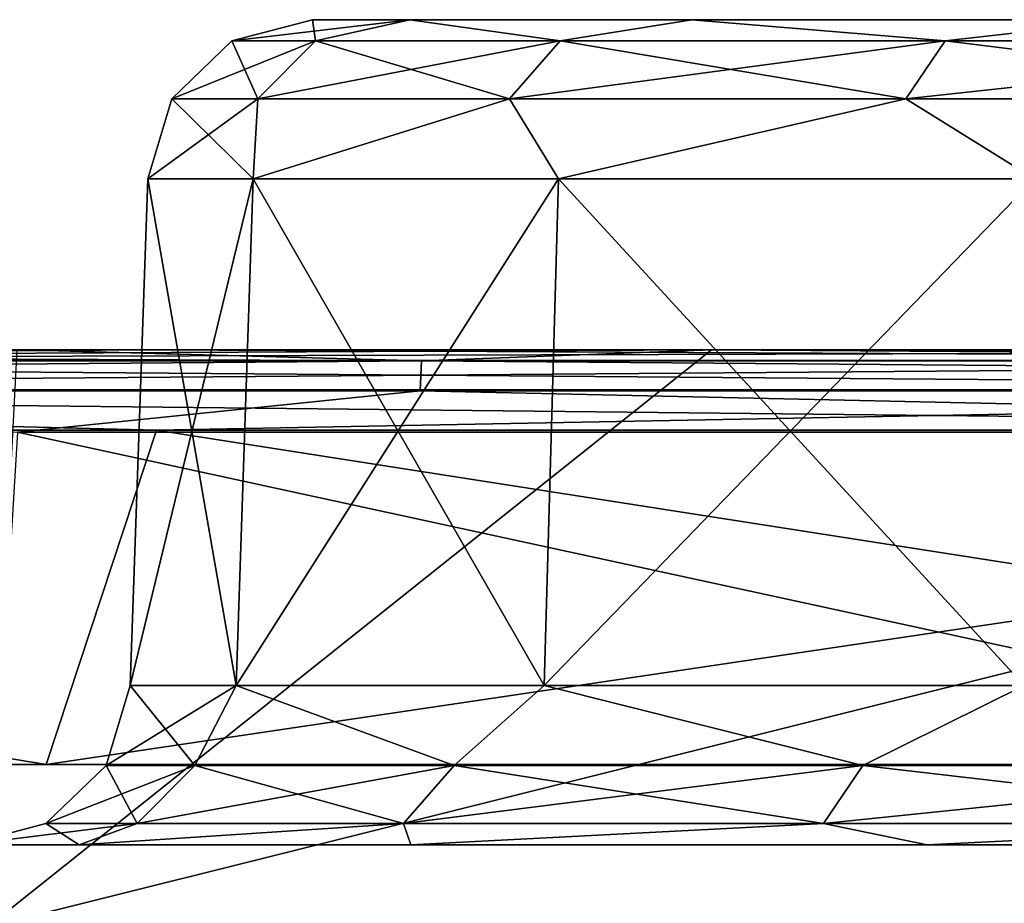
# Model space of a CAD drawing. Header units: millimetres. Extents: x -125 to 125, y -51 to 12.
# Tile 43 of 79: x -6.9 to -3.92, y 9.32 to 12. Entities that reach past the tile are written whole.
import ezdxf

# ---------------------------------------------------------------- set-up
doc = ezdxf.new("R2010")
doc.units = ezdxf.units.MM
doc.header["$LTSCALE"] = 65.185185
for name, color, linetype in [('1', 7, 'CONTINUOUS'), ('15', 7, 'CONTINUOUS'), ('16', 7, 'CONTINUOUS'), ('19', 7, 'CONTINUOUS'), ('2', 7, 'CONTINUOUS'), ('20', 7, 'CONTINUOUS'), ('3', 7, 'CONTINUOUS'), ('33', 7, 'CONTINUOUS'), ('34', 7, 'CONTINUOUS'), ('4', 7, 'CONTINUOUS'), ('65', 7, 'CONTINUOUS'), ('66', 7, 'CONTINUOUS'), ('69', 7, 'CONTINUOUS'), ('70', 7, 'CONTINUOUS'), ('71', 7, 'CONTINUOUS'), ('72', 7, 'CONTINUOUS'), ('75', 7, 'CONTINUOUS'), ('76', 7, 'CONTINUOUS'), ('83', 7, 'CONTINUOUS'), ('85', 7, 'CONTINUOUS'), ('9', 7, 'CONTINUOUS'), ('92', 7, 'CONTINUOUS')]:
    doc.layers.add(name, color=color, linetype=linetype)

msp = doc.modelspace()

# ---------------------------------------------------------------- linework, layer by layer
at = {"layer": '1', "linetype": 'CONTINUOUS'}
for points in [[(-16.7956, 11, -123.7677), (-12.9907, 11, -116.9241), (-6.5054, 11, -117.4635), (-16.7956, 11, -123.7677)], [(-13.8034, 11, -124.137), (-16.7956, 11, -123.7677), (-4.809, 11, -124.8095), (-13.8034, 11, -124.137)], [(-4.809, 11, -124.8095), (-16.7956, 11, -123.7677), (-4.8091, 11, -117.5452), (-4.809, 11, -124.8095)], [(-4.8091, 11, -117.5452), (-16.7956, 11, -123.7677), (-6.5054, 11, -117.4635), (-4.8091, 11, -117.5452)], [(-4.8091, 11, 117.5452), (-6.5053, 11, 117.4635), (-16.7949, 11, 123.5155), (-4.8091, 11, 117.5452)], [(-13.7754, 11, 123.8886), (-4.8091, 11, 117.5452), (-16.7949, 11, 123.5155), (-13.7754, 11, 123.8886)], [(-16.7949, 11, 123.5155), (-6.5053, 11, 117.4635), (-12.9906, 11, 116.9241), (-16.7949, 11, 123.5155)], [(-6.9124, 11, -124.7107), (-13.8034, 11, -124.137), (-4.809, 11, -124.8095), (-6.9124, 11, -124.7107)], [(-6.8982, 11, 124.4611), (-4.8091, 11, 117.5452), (-13.7754, 11, 123.8886), (-6.8982, 11, 124.4611)], [(-4.8091, 11, 124.5593), (-4.8091, 11, 117.5452), (-6.8982, 11, 124.4611), (-4.8091, 11, 124.5593)], [(-4.809, 11, -124.8095), (-4.8091, 11, -117.5452), (6.9124, 11, -124.7107), (-4.809, 11, -124.8095)], [(-4.8091, 11, -117.5452), (0, 11, -117.6435), (7.177, 11, -124.6958), (-4.8091, 11, -117.5452)], [(6.9124, 11, -124.7107), (-4.8091, 11, -117.5452), (7.177, 11, -124.6958), (6.9124, 11, -124.7107)], [(-4.8091, 11, 124.5593), (7.1771, 11, 124.4453), (0, 11, 117.6435), (-4.8091, 11, 124.5593)], [(0, 11, 124.6521), (6.8983, 11, 124.4611), (-4.8091, 11, 124.5593), (0, 11, 124.6521)], [(-4.8091, 11, 117.5452), (-4.8091, 11, 124.5593), (0, 11, 117.6435), (-4.8091, 11, 117.5452)], [(6.8983, 11, 124.4611), (7.1771, 11, 124.4453), (-4.8091, 11, 124.5593), (6.8983, 11, 124.4611)], [(0, 11, -124.9021), (-4.809, 11, -124.8095), (6.9124, 11, -124.7107), (0, 11, -124.9021)]]:
    msp.add_3dface(points, dxfattribs=at)
at = {"layer": '15', "linetype": 'CONTINUOUS'}
for points in [[(-6.5705, 9.9826, -107.5), (-6.1979, 11.5174, -109.5138), (-6.2489, 9.9826, -109.5304), (-6.5705, 9.9826, -107.5)], [(-6.5169, 11.5174, -107.5), (-6.1979, 11.5174, -109.5138), (-6.5705, 9.9826, -107.5), (-6.5169, 11.5174, -107.5)], [(-6.2489, 9.9826, -109.5304), (-5.2722, 11.5174, -111.3305), (-5.3156, 9.9826, -111.362), (-6.2489, 9.9826, -109.5304)], [(-6.1979, 11.5174, -109.5138), (-5.2722, 11.5174, -111.3305), (-6.2489, 9.9826, -109.5304), (-6.1979, 11.5174, -109.5138)], [(-5.3156, 9.9826, -111.362), (-3.8305, 11.5174, -112.7722), (-3.862, 9.9826, -112.8156), (-5.3156, 9.9826, -111.362)], [(-5.2722, 11.5174, -111.3305), (-3.8305, 11.5174, -112.7722), (-5.3156, 9.9826, -111.362), (-5.2722, 11.5174, -111.3305)]]:
    msp.add_3dface(points, dxfattribs=at)
at = {"layer": '16', "linetype": 'CONTINUOUS'}
for points in [[(-6.5169, 11.5174, -107.5), (-6.5705, 9.9826, -107.5), (-6.2489, 9.9826, -105.4696), (-6.5169, 11.5174, -107.5)], [(-6.1979, 11.5174, -105.4862), (-6.5169, 11.5174, -107.5), (-6.2489, 9.9826, -105.4696), (-6.1979, 11.5174, -105.4862)], [(-5.3156, 9.9826, -103.638), (-6.1979, 11.5174, -105.4862), (-6.2489, 9.9826, -105.4696), (-5.3156, 9.9826, -103.638)], [(-5.2722, 11.5174, -103.6695), (-6.1979, 11.5174, -105.4862), (-5.3156, 9.9826, -103.638), (-5.2722, 11.5174, -103.6695)], [(-3.862, 9.9826, -102.1844), (-5.2722, 11.5174, -103.6695), (-5.3156, 9.9826, -103.638), (-3.862, 9.9826, -102.1844)], [(-3.8305, 11.5174, -102.2278), (-5.2722, 11.5174, -103.6695), (-3.862, 9.9826, -102.1844), (-3.8305, 11.5174, -102.2278)]]:
    msp.add_3dface(points, dxfattribs=at)
at = {"layer": '19', "linetype": 'CONTINUOUS'}
for points in [[(-6.5169, 11.5174, 107.5), (-6.1979, 11.5174, 105.4862), (-6.5705, 9.9826, 107.5), (-6.5169, 11.5174, 107.5)], [(-6.5705, 9.9826, 107.5), (-6.1979, 11.5174, 105.4862), (-6.2489, 9.9826, 105.4696), (-6.5705, 9.9826, 107.5)], [(-6.1979, 11.5174, 105.4862), (-5.2722, 11.5174, 103.6695), (-6.2489, 9.9826, 105.4696), (-6.1979, 11.5174, 105.4862)], [(-6.2489, 9.9826, 105.4696), (-5.2722, 11.5174, 103.6695), (-5.3156, 9.9826, 103.638), (-6.2489, 9.9826, 105.4696)], [(-5.2722, 11.5174, 103.6695), (-3.8305, 11.5174, 102.2278), (-5.3156, 9.9826, 103.638), (-5.2722, 11.5174, 103.6695)], [(-5.3156, 9.9826, 103.638), (-3.8305, 11.5174, 102.2278), (-3.862, 9.9826, 102.1844), (-5.3156, 9.9826, 103.638)]]:
    msp.add_3dface(points, dxfattribs=at)
at = {"layer": '2', "linetype": 'CONTINUOUS'}
for points in [[(-9.2578, 9.5, 116.7507), (2.7286, 9.5, 105.2271), (-9.2572, 9.5, 104.9697), (-9.2578, 9.5, 116.7507)], [(-6.8098, 9.5, 116.919), (2.7286, 9.5, 105.2271), (-9.2578, 9.5, 116.7507), (-6.8098, 9.5, 116.919)], [(2.7286, 9.5, -105.2271), (2.7286, 9.5, -117.0854), (-9.2578, 9.5, -116.7507), (2.7286, 9.5, -105.2271)], [(-9.2578, 9.5, -116.7507), (2.7286, 9.5, -117.0854), (-6.8098, 9.5, -116.919), (-9.2578, 9.5, -116.7507)], [(-9.2572, 9.5, -104.9697), (2.7286, 9.5, -105.2271), (-9.2578, 9.5, -116.7507), (-9.2572, 9.5, -104.9697)], [(-9.2572, 9.5, 34.9899), (2.7286, 9.5, 23.3838), (-9.2572, 9.5, 23.3266), (-9.2572, 9.5, 34.9899)], [(2.7286, 9.5, 23.3838), (2.7286, 9.5, 11.6919), (-9.2572, 9.5, 23.3266), (2.7286, 9.5, 23.3838)], [(-9.2572, 9.5, 46.6532), (2.7286, 9.5, 35.0757), (-9.2572, 9.5, 34.9899), (-9.2572, 9.5, 46.6532)], [(2.7286, 9.5, 35.0757), (2.7286, 9.5, 23.3838), (-9.2572, 9.5, 34.9899), (2.7286, 9.5, 35.0757)], [(-9.2572, 9.5, 58.3165), (2.7286, 9.5, 46.7676), (-9.2572, 9.5, 46.6532), (-9.2572, 9.5, 58.3165)], [(2.7286, 9.5, 46.7676), (2.7286, 9.5, 35.0757), (-9.2572, 9.5, 46.6532), (2.7286, 9.5, 46.7676)], [(-9.2572, 9.5, 69.9798), (2.7286, 9.5, 58.4595), (-9.2572, 9.5, 58.3165), (-9.2572, 9.5, 69.9798)], [(2.7286, 9.5, 58.4595), (2.7286, 9.5, 46.7676), (-9.2572, 9.5, 58.3165), (2.7286, 9.5, 58.4595)], [(-9.2572, 9.5, 81.6431), (2.7286, 9.5, 70.1514), (-9.2572, 9.5, 69.9798), (-9.2572, 9.5, 81.6431)], [(2.7286, 9.5, 70.1514), (2.7286, 9.5, 58.4595), (-9.2572, 9.5, 69.9798), (2.7286, 9.5, 70.1514)], [(-9.2572, 9.5, 93.3064), (2.7286, 9.5, 81.8433), (-9.2572, 9.5, 81.6431), (-9.2572, 9.5, 93.3064)], [(2.7286, 9.5, 81.8433), (2.7286, 9.5, 70.1514), (-9.2572, 9.5, 81.6431), (2.7286, 9.5, 81.8433)], [(2.7286, 9.5, 11.6919), (2.7286, 9.5, 0), (-9.2572, 9.5, 11.6633), (2.7286, 9.5, 11.6919)], [(2.7286, 9.5, -35.0757), (2.7286, 9.5, -46.7676), (-9.2572, 9.5, -46.6532), (2.7286, 9.5, -35.0757)], [(-9.2572, 9.5, -23.3266), (2.7286, 9.5, -23.3838), (-9.2572, 9.5, -34.9899), (-9.2572, 9.5, -23.3266)], [(2.7286, 9.5, -23.3838), (2.7286, 9.5, -35.0757), (-9.2572, 9.5, -34.9899), (2.7286, 9.5, -23.3838)], [(-9.2572, 9.5, -11.6633), (2.7286, 9.5, -11.6919), (-9.2572, 9.5, -23.3266), (-9.2572, 9.5, -11.6633)], [(-9.2572, 9.5, 0), (2.7286, 9.5, -11.6919), (-9.2572, 9.5, -11.6633), (-9.2572, 9.5, 0)], [(2.7286, 9.5, -11.6919), (2.7286, 9.5, -23.3838), (-9.2572, 9.5, -23.3266), (2.7286, 9.5, -11.6919)], [(-9.2572, 9.5, 11.6633), (2.7286, 9.5, 0), (-9.2572, 9.5, 0), (-9.2572, 9.5, 11.6633)], [(2.7286, 9.5, 0), (2.7286, 9.5, -11.6919), (-9.2572, 9.5, 0), (2.7286, 9.5, 0)], [(-9.2572, 9.5, 23.3266), (2.7286, 9.5, 11.6919), (-9.2572, 9.5, 11.6633), (-9.2572, 9.5, 23.3266)], [(-9.2572, 9.5, 104.9697), (2.7286, 9.5, 93.5352), (-9.2572, 9.5, 93.3064), (-9.2572, 9.5, 104.9697)], [(2.7286, 9.5, 93.5352), (2.7286, 9.5, 81.8433), (-9.2572, 9.5, 93.3064), (2.7286, 9.5, 93.5352)], [(2.7286, 9.5, 105.2271), (2.7286, 9.5, 93.5352), (-9.2572, 9.5, 104.9697), (2.7286, 9.5, 105.2271)], [(-9.2572, 9.5, -93.3064), (2.7286, 9.5, -93.5352), (-9.2572, 9.5, -104.9697), (-9.2572, 9.5, -93.3064)], [(2.7286, 9.5, -93.5352), (2.7286, 9.5, -105.2271), (-9.2572, 9.5, -104.9697), (2.7286, 9.5, -93.5352)], [(-9.2572, 9.5, -81.6431), (2.7286, 9.5, -81.8433), (-9.2572, 9.5, -93.3064), (-9.2572, 9.5, -81.6431)], [(2.7286, 9.5, -81.8433), (2.7286, 9.5, -93.5352), (-9.2572, 9.5, -93.3064), (2.7286, 9.5, -81.8433)], [(-9.2572, 9.5, -69.9798), (2.7286, 9.5, -70.1514), (-9.2572, 9.5, -81.6431), (-9.2572, 9.5, -69.9798)], [(2.7286, 9.5, -70.1514), (2.7286, 9.5, -81.8433), (-9.2572, 9.5, -81.6431), (2.7286, 9.5, -70.1514)], [(-9.2572, 9.5, -58.3165), (2.7286, 9.5, -58.4595), (-9.2572, 9.5, -69.9798), (-9.2572, 9.5, -58.3165)], [(2.7286, 9.5, -58.4595), (2.7286, 9.5, -70.1514), (-9.2572, 9.5, -69.9798), (2.7286, 9.5, -58.4595)], [(-9.2572, 9.5, -46.6532), (2.7286, 9.5, -46.7676), (-9.2572, 9.5, -58.3165), (-9.2572, 9.5, -46.6532)], [(2.7286, 9.5, -46.7676), (2.7286, 9.5, -58.4595), (-9.2572, 9.5, -58.3165), (2.7286, 9.5, -46.7676)], [(-9.2572, 9.5, -34.9899), (2.7286, 9.5, -35.0757), (-9.2572, 9.5, -46.6532), (-9.2572, 9.5, -34.9899)], [(2.7286, 9.5, 117.0854), (2.7286, 9.5, 105.2271), (-6.8098, 9.5, 116.919), (2.7286, 9.5, 117.0854)]]:
    msp.add_3dface(points, dxfattribs=at)
at = {"layer": '20', "linetype": 'CONTINUOUS'}
for points in [[(-6.5169, 11.5174, 107.5), (-6.5705, 9.9826, 107.5), (-6.2489, 9.9826, 109.5304), (-6.5169, 11.5174, 107.5)], [(-6.1979, 11.5174, 109.5138), (-6.5169, 11.5174, 107.5), (-6.2489, 9.9826, 109.5304), (-6.1979, 11.5174, 109.5138)], [(-5.3156, 9.9826, 111.362), (-6.1979, 11.5174, 109.5138), (-6.2489, 9.9826, 109.5304), (-5.3156, 9.9826, 111.362)], [(-5.2722, 11.5174, 111.3305), (-6.1979, 11.5174, 109.5138), (-5.3156, 9.9826, 111.362), (-5.2722, 11.5174, 111.3305)], [(-3.862, 9.9826, 112.8156), (-5.2722, 11.5174, 111.3305), (-5.3156, 9.9826, 111.362), (-3.862, 9.9826, 112.8156)], [(-3.8305, 11.5174, 112.7722), (-5.2722, 11.5174, 111.3305), (-3.862, 9.9826, 112.8156), (-3.8305, 11.5174, 112.7722)]]:
    msp.add_3dface(points, dxfattribs=at)
at = {"layer": '3', "linetype": 'CONTINUOUS'}
for points in [[(-7.0033, 9.25, -124.7056), (0, 11, -124.9021), (0, 9.25, -124.9021), (-7.0033, 9.25, -124.7056)], [(-6.9124, 11, -124.7107), (-4.809, 11, -124.8095), (-7.0033, 9.25, -124.7056), (-6.9124, 11, -124.7107)], [(-4.809, 11, -124.8095), (0, 11, -124.9021), (-7.0033, 9.25, -124.7056), (-4.809, 11, -124.8095)]]:
    msp.add_3dface(points, dxfattribs=at)
at = {"layer": '33', "linetype": 'CONTINUOUS'}
for points in [[(-13.6255, 9.7435, -116.5735), (-6.8243, 9.7435, -117.1685), (-12.9599, 10.7565, -116.6761), (-13.6255, 9.7435, -116.5735)], [(-12.9599, 10.7565, -116.6761), (-6.8243, 9.7435, -117.1685), (-6.4899, 10.7565, -117.2141), (-12.9599, 10.7565, -116.6761)], [(-6.8243, 9.7435, -117.1685), (0, 9.7435, -117.3671), (-6.4899, 10.7565, -117.2141), (-6.8243, 9.7435, -117.1685)], [(-6.4899, 10.7565, -117.2141), (0, 9.7435, -117.3671), (0, 10.7565, -117.3936), (-6.4899, 10.7565, -117.2141)]]:
    msp.add_3dface(points, dxfattribs=at)
at = {"layer": '34', "linetype": 'CONTINUOUS'}
for points in [[(-13.6255, 9.7435, 116.5735), (-12.9599, 10.7565, 116.6761), (-6.8243, 9.7435, 117.1685), (-13.6255, 9.7435, 116.5735)], [(-12.9599, 10.7565, 116.6761), (-6.4899, 10.7565, 117.2141), (-6.8243, 9.7435, 117.1685), (-12.9599, 10.7565, 116.6761)], [(-6.4899, 10.7565, 117.2141), (0, 10.7565, 117.3936), (-6.8243, 9.7435, 117.1685), (-6.4899, 10.7565, 117.2141)], [(-6.8243, 9.7435, 117.1685), (0, 10.7565, 117.3936), (0, 9.7435, 117.3671), (-6.8243, 9.7435, 117.1685)]]:
    msp.add_3dface(points, dxfattribs=at)
at = {"layer": '4', "linetype": 'CONTINUOUS'}
for points in [[(-7.0033, 9.25, 124.7056), (0, 9.25, 124.9021), (-6.9112, 10.75, 124.7108), (-7.0033, 9.25, 124.7056)], [(-6.9112, 10.75, 124.7108), (0, 9.25, 124.9021), (0, 10.75, 124.9021), (-6.9112, 10.75, 124.7108)]]:
    msp.add_3dface(points, dxfattribs=at)
at = {"layer": '65', "linetype": 'CONTINUOUS'}
for points in [[(-6.0082, 11.936, -105.7358), (-6.0172, 12, -107.5), (-6.2619, 11.936, -107.5), (-6.0082, 11.936, -105.7358)], [(-5.7227, 12, -105.6407), (-6.0172, 12, -107.5), (-6.0082, 11.936, -105.7358), (-5.7227, 12, -105.6407)], [(-5.2678, 11.936, -104.1146), (-5.7227, 12, -105.6407), (-6.0082, 11.936, -105.7358), (-5.2678, 11.936, -104.1146)], [(-4.868, 12, -103.9633), (-5.7227, 12, -105.6407), (-5.2678, 11.936, -104.1146), (-4.868, 12, -103.9633)], [(-4.1007, 11.936, -102.7676), (-4.868, 12, -103.9633), (-5.2678, 11.936, -104.1146), (-4.1007, 11.936, -102.7676)], [(-3.5368, 12, -102.6321), (-4.868, 12, -103.9633), (-4.1007, 11.936, -102.7676), (-3.5368, 12, -102.6321)], [(-2.6013, 11.936, -101.804), (-3.5368, 12, -102.6321), (-4.1007, 11.936, -102.7676), (-2.6013, 11.936, -101.804)], [(-6.1832, 11.76, -105.6844), (-6.2619, 11.936, -107.5), (-6.4442, 11.76, -107.5), (-6.1832, 11.76, -105.6844)], [(-6.0082, 11.936, -105.7358), (-6.2619, 11.936, -107.5), (-6.1832, 11.76, -105.6844), (-6.0082, 11.936, -105.7358)], [(-5.4212, 11.76, -104.016), (-6.0082, 11.936, -105.7358), (-6.1832, 11.76, -105.6844), (-5.4212, 11.76, -104.016)], [(-5.2678, 11.936, -104.1146), (-6.0082, 11.936, -105.7358), (-5.4212, 11.76, -104.016), (-5.2678, 11.936, -104.1146)], [(-4.2201, 11.76, -102.6298), (-5.2678, 11.936, -104.1146), (-5.4212, 11.76, -104.016), (-4.2201, 11.76, -102.6298)], [(-4.1007, 11.936, -102.7676), (-5.2678, 11.936, -104.1146), (-4.2201, 11.76, -102.6298), (-4.1007, 11.936, -102.7676)], [(-2.677, 11.76, -101.6381), (-4.1007, 11.936, -102.7676), (-4.2201, 11.76, -102.6298), (-2.677, 11.76, -101.6381)], [(-2.6013, 11.936, -101.804), (-4.1007, 11.936, -102.7676), (-2.677, 11.76, -101.6381), (-2.6013, 11.936, -101.804)], [(-6.5169, 11.5174, -107.5), (-6.1979, 11.5174, -105.4862), (-6.4442, 11.76, -107.5), (-6.5169, 11.5174, -107.5)], [(-6.1979, 11.5174, -105.4862), (-6.1832, 11.76, -105.6844), (-6.4442, 11.76, -107.5), (-6.1979, 11.5174, -105.4862)], [(-6.1979, 11.5174, -105.4862), (-5.2722, 11.5174, -103.6695), (-5.4212, 11.76, -104.016), (-6.1979, 11.5174, -105.4862)], [(-6.1979, 11.5174, -105.4862), (-5.4212, 11.76, -104.016), (-6.1832, 11.76, -105.6844), (-6.1979, 11.5174, -105.4862)], [(-5.2722, 11.5174, -103.6695), (-4.2201, 11.76, -102.6298), (-5.4212, 11.76, -104.016), (-5.2722, 11.5174, -103.6695)], [(-5.2722, 11.5174, -103.6695), (-3.8305, 11.5174, -102.2278), (-4.2201, 11.76, -102.6298), (-5.2722, 11.5174, -103.6695)], [(-3.8305, 11.5174, -102.2278), (-2.677, 11.76, -101.6381), (-4.2201, 11.76, -102.6298), (-3.8305, 11.5174, -102.2278)]]:
    msp.add_3dface(points, dxfattribs=at)
at = {"layer": '66', "linetype": 'CONTINUOUS'}
for points in [[(-6.0172, 12, -107.5), (-5.7227, 12, -109.3593), (-6.2619, 11.936, -107.5), (-6.0172, 12, -107.5)], [(-6.2619, 11.936, -107.5), (-5.7227, 12, -109.3593), (-6.0082, 11.936, -109.2642), (-6.2619, 11.936, -107.5)], [(-6.0082, 11.936, -109.2642), (-5.7227, 12, -109.3593), (-5.2678, 11.936, -110.8854), (-6.0082, 11.936, -109.2642)], [(-5.7227, 12, -109.3593), (-4.868, 12, -111.0367), (-5.2678, 11.936, -110.8854), (-5.7227, 12, -109.3593)], [(-5.2678, 11.936, -110.8854), (-4.868, 12, -111.0367), (-4.1007, 11.936, -112.2324), (-5.2678, 11.936, -110.8854)], [(-4.868, 12, -111.0367), (-3.5368, 12, -112.3679), (-4.1007, 11.936, -112.2324), (-4.868, 12, -111.0367)], [(-4.1007, 11.936, -112.2324), (-3.5368, 12, -112.3679), (-2.6013, 11.936, -113.196), (-4.1007, 11.936, -112.2324)], [(-6.4442, 11.76, -107.5), (-6.0082, 11.936, -109.2642), (-6.1832, 11.76, -109.3156), (-6.4442, 11.76, -107.5)], [(-6.4442, 11.76, -107.5), (-6.2619, 11.936, -107.5), (-6.0082, 11.936, -109.2642), (-6.4442, 11.76, -107.5)], [(-6.0082, 11.936, -109.2642), (-5.2678, 11.936, -110.8854), (-6.1832, 11.76, -109.3156), (-6.0082, 11.936, -109.2642)], [(-6.1832, 11.76, -109.3156), (-5.2678, 11.936, -110.8854), (-5.4212, 11.76, -110.984), (-6.1832, 11.76, -109.3156)], [(-5.2678, 11.936, -110.8854), (-4.1007, 11.936, -112.2324), (-5.4212, 11.76, -110.984), (-5.2678, 11.936, -110.8854)], [(-5.4212, 11.76, -110.984), (-4.1007, 11.936, -112.2324), (-4.2201, 11.76, -112.3702), (-5.4212, 11.76, -110.984)], [(-4.1007, 11.936, -112.2324), (-2.6013, 11.936, -113.196), (-4.2201, 11.76, -112.3702), (-4.1007, 11.936, -112.2324)], [(-4.2201, 11.76, -112.3702), (-2.6013, 11.936, -113.196), (-2.677, 11.76, -113.3619), (-4.2201, 11.76, -112.3702)], [(-6.1979, 11.5174, -109.5138), (-6.5169, 11.5174, -107.5), (-6.1832, 11.76, -109.3156), (-6.1979, 11.5174, -109.5138)], [(-6.5169, 11.5174, -107.5), (-6.4442, 11.76, -107.5), (-6.1832, 11.76, -109.3156), (-6.5169, 11.5174, -107.5)], [(-5.2722, 11.5174, -111.3305), (-6.1979, 11.5174, -109.5138), (-5.4212, 11.76, -110.984), (-5.2722, 11.5174, -111.3305)], [(-6.1979, 11.5174, -109.5138), (-6.1832, 11.76, -109.3156), (-5.4212, 11.76, -110.984), (-6.1979, 11.5174, -109.5138)], [(-5.2722, 11.5174, -111.3305), (-5.4212, 11.76, -110.984), (-4.2201, 11.76, -112.3702), (-5.2722, 11.5174, -111.3305)], [(-3.8305, 11.5174, -112.7722), (-5.2722, 11.5174, -111.3305), (-4.2201, 11.76, -112.3702), (-3.8305, 11.5174, -112.7722)], [(-3.8305, 11.5174, -112.7722), (-4.2201, 11.76, -112.3702), (-2.677, 11.76, -113.3619), (-3.8305, 11.5174, -112.7722)]]:
    msp.add_3dface(points, dxfattribs=at)
at = {"layer": '69', "linetype": 'CONTINUOUS'}
for points in [[(-6.2619, 11.936, 107.5), (-5.7227, 12, 105.6407), (-6.0082, 11.936, 105.7358), (-6.2619, 11.936, 107.5)], [(-6.0172, 12, 107.5), (-5.7227, 12, 105.6407), (-6.2619, 11.936, 107.5), (-6.0172, 12, 107.5)], [(-6.0082, 11.936, 105.7358), (-5.7227, 12, 105.6407), (-5.2678, 11.936, 104.1146), (-6.0082, 11.936, 105.7358)], [(-5.7227, 12, 105.6407), (-4.868, 12, 103.9633), (-5.2678, 11.936, 104.1146), (-5.7227, 12, 105.6407)], [(-5.2678, 11.936, 104.1146), (-4.868, 12, 103.9633), (-4.1007, 11.936, 102.7676), (-5.2678, 11.936, 104.1146)], [(-4.868, 12, 103.9633), (-3.5368, 12, 102.6321), (-4.1007, 11.936, 102.7676), (-4.868, 12, 103.9633)], [(-4.1007, 11.936, 102.7676), (-3.5368, 12, 102.6321), (-2.6013, 11.936, 101.804), (-4.1007, 11.936, 102.7676)], [(-6.4442, 11.76, 107.5), (-6.0082, 11.936, 105.7358), (-6.1832, 11.76, 105.6844), (-6.4442, 11.76, 107.5)], [(-6.2619, 11.936, 107.5), (-6.0082, 11.936, 105.7358), (-6.4442, 11.76, 107.5), (-6.2619, 11.936, 107.5)], [(-6.1832, 11.76, 105.6844), (-5.2678, 11.936, 104.1146), (-5.4212, 11.76, 104.016), (-6.1832, 11.76, 105.6844)], [(-6.0082, 11.936, 105.7358), (-5.2678, 11.936, 104.1146), (-6.1832, 11.76, 105.6844), (-6.0082, 11.936, 105.7358)], [(-5.4212, 11.76, 104.016), (-4.1007, 11.936, 102.7676), (-4.2201, 11.76, 102.6298), (-5.4212, 11.76, 104.016)], [(-5.2678, 11.936, 104.1146), (-4.1007, 11.936, 102.7676), (-5.4212, 11.76, 104.016), (-5.2678, 11.936, 104.1146)], [(-4.2201, 11.76, 102.6298), (-2.6013, 11.936, 101.804), (-2.677, 11.76, 101.6381), (-4.2201, 11.76, 102.6298)], [(-4.1007, 11.936, 102.7676), (-2.6013, 11.936, 101.804), (-4.2201, 11.76, 102.6298), (-4.1007, 11.936, 102.7676)], [(-6.5169, 11.5174, 107.5), (-6.4442, 11.76, 107.5), (-6.1832, 11.76, 105.6844), (-6.5169, 11.5174, 107.5)], [(-6.1979, 11.5174, 105.4862), (-6.5169, 11.5174, 107.5), (-6.1832, 11.76, 105.6844), (-6.1979, 11.5174, 105.4862)], [(-6.1979, 11.5174, 105.4862), (-6.1832, 11.76, 105.6844), (-5.4212, 11.76, 104.016), (-6.1979, 11.5174, 105.4862)], [(-5.2722, 11.5174, 103.6695), (-6.1979, 11.5174, 105.4862), (-5.4212, 11.76, 104.016), (-5.2722, 11.5174, 103.6695)], [(-5.2722, 11.5174, 103.6695), (-5.4212, 11.76, 104.016), (-4.2201, 11.76, 102.6298), (-5.2722, 11.5174, 103.6695)], [(-3.8305, 11.5174, 102.2278), (-5.2722, 11.5174, 103.6695), (-4.2201, 11.76, 102.6298), (-3.8305, 11.5174, 102.2278)], [(-3.8305, 11.5174, 102.2278), (-4.2201, 11.76, 102.6298), (-2.677, 11.76, 101.6381), (-3.8305, 11.5174, 102.2278)]]:
    msp.add_3dface(points, dxfattribs=at)
at = {"layer": '70', "linetype": 'CONTINUOUS'}
for points in [[(-6.0172, 12, 107.5), (-6.2619, 11.936, 107.5), (-6.0082, 11.936, 109.2642), (-6.0172, 12, 107.5)], [(-5.7227, 12, 109.3593), (-6.0172, 12, 107.5), (-6.0082, 11.936, 109.2642), (-5.7227, 12, 109.3593)], [(-5.2678, 11.936, 110.8854), (-5.7227, 12, 109.3593), (-6.0082, 11.936, 109.2642), (-5.2678, 11.936, 110.8854)], [(-4.868, 12, 111.0367), (-5.7227, 12, 109.3593), (-5.2678, 11.936, 110.8854), (-4.868, 12, 111.0367)], [(-4.1007, 11.936, 112.2324), (-4.868, 12, 111.0367), (-5.2678, 11.936, 110.8854), (-4.1007, 11.936, 112.2324)], [(-3.5368, 12, 112.3679), (-4.868, 12, 111.0367), (-4.1007, 11.936, 112.2324), (-3.5368, 12, 112.3679)], [(-2.6013, 11.936, 113.196), (-3.5368, 12, 112.3679), (-4.1007, 11.936, 112.2324), (-2.6013, 11.936, 113.196)], [(-6.2619, 11.936, 107.5), (-6.4442, 11.76, 107.5), (-6.1832, 11.76, 109.3156), (-6.2619, 11.936, 107.5)], [(-6.0082, 11.936, 109.2642), (-6.2619, 11.936, 107.5), (-6.1832, 11.76, 109.3156), (-6.0082, 11.936, 109.2642)], [(-5.4212, 11.76, 110.984), (-6.0082, 11.936, 109.2642), (-6.1832, 11.76, 109.3156), (-5.4212, 11.76, 110.984)], [(-5.2678, 11.936, 110.8854), (-6.0082, 11.936, 109.2642), (-5.4212, 11.76, 110.984), (-5.2678, 11.936, 110.8854)], [(-4.2201, 11.76, 112.3702), (-5.2678, 11.936, 110.8854), (-5.4212, 11.76, 110.984), (-4.2201, 11.76, 112.3702)], [(-4.1007, 11.936, 112.2324), (-5.2678, 11.936, 110.8854), (-4.2201, 11.76, 112.3702), (-4.1007, 11.936, 112.2324)], [(-2.677, 11.76, 113.3619), (-4.1007, 11.936, 112.2324), (-4.2201, 11.76, 112.3702), (-2.677, 11.76, 113.3619)], [(-2.6013, 11.936, 113.196), (-4.1007, 11.936, 112.2324), (-2.677, 11.76, 113.3619), (-2.6013, 11.936, 113.196)], [(-6.5169, 11.5174, 107.5), (-6.1979, 11.5174, 109.5138), (-6.4442, 11.76, 107.5), (-6.5169, 11.5174, 107.5)], [(-6.4442, 11.76, 107.5), (-6.1979, 11.5174, 109.5138), (-6.1832, 11.76, 109.3156), (-6.4442, 11.76, 107.5)], [(-6.1979, 11.5174, 109.5138), (-5.2722, 11.5174, 111.3305), (-5.4212, 11.76, 110.984), (-6.1979, 11.5174, 109.5138)], [(-6.1979, 11.5174, 109.5138), (-5.4212, 11.76, 110.984), (-6.1832, 11.76, 109.3156), (-6.1979, 11.5174, 109.5138)], [(-5.2722, 11.5174, 111.3305), (-4.2201, 11.76, 112.3702), (-5.4212, 11.76, 110.984), (-5.2722, 11.5174, 111.3305)], [(-5.2722, 11.5174, 111.3305), (-3.8305, 11.5174, 112.7722), (-4.2201, 11.76, 112.3702), (-5.2722, 11.5174, 111.3305)], [(-3.8305, 11.5174, 112.7722), (-2.677, 11.76, 113.3619), (-4.2201, 11.76, 112.3702), (-3.8305, 11.5174, 112.7722)]]:
    msp.add_3dface(points, dxfattribs=at)
at = {"layer": '71', "linetype": 'CONTINUOUS'}
for points in [[(-6.5705, 9.9826, 107.5), (-6.6431, 9.74, 107.5), (-6.374, 9.74, 109.3716), (-6.5705, 9.9826, 107.5)], [(-6.2489, 9.9826, 109.5304), (-6.5705, 9.9826, 107.5), (-6.374, 9.74, 109.3716), (-6.2489, 9.9826, 109.5304)], [(-6.2489, 9.9826, 109.5304), (-6.374, 9.74, 109.3716), (-5.5885, 9.74, 111.0915), (-6.2489, 9.9826, 109.5304)], [(-5.3156, 9.9826, 111.362), (-6.2489, 9.9826, 109.5304), (-5.5885, 9.74, 111.0915), (-5.3156, 9.9826, 111.362)], [(-5.3156, 9.9826, 111.362), (-5.5885, 9.74, 111.0915), (-4.3503, 9.74, 112.5205), (-5.3156, 9.9826, 111.362)], [(-3.862, 9.9826, 112.8156), (-5.3156, 9.9826, 111.362), (-4.3503, 9.74, 112.5205), (-3.862, 9.9826, 112.8156)], [(-3.862, 9.9826, 112.8156), (-4.3503, 9.74, 112.5205), (-2.7596, 9.74, 113.5427), (-3.862, 9.9826, 112.8156)], [(-6.8254, 9.564, 107.5), (-6.5489, 9.564, 109.4229), (-6.6431, 9.74, 107.5), (-6.8254, 9.564, 107.5)], [(-6.6431, 9.74, 107.5), (-6.5489, 9.564, 109.4229), (-6.374, 9.74, 109.3716), (-6.6431, 9.74, 107.5)], [(-6.5489, 9.564, 109.4229), (-5.7419, 9.564, 111.1901), (-6.374, 9.74, 109.3716), (-6.5489, 9.564, 109.4229)], [(-6.374, 9.74, 109.3716), (-5.7419, 9.564, 111.1901), (-5.5885, 9.74, 111.0915), (-6.374, 9.74, 109.3716)], [(-5.7419, 9.564, 111.1901), (-4.4697, 9.564, 112.6583), (-5.5885, 9.74, 111.0915), (-5.7419, 9.564, 111.1901)], [(-5.5885, 9.74, 111.0915), (-4.4697, 9.564, 112.6583), (-4.3503, 9.74, 112.5205), (-5.5885, 9.74, 111.0915)], [(-4.4697, 9.564, 112.6583), (-2.8354, 9.564, 113.7086), (-4.3503, 9.74, 112.5205), (-4.4697, 9.564, 112.6583)], [(-4.3503, 9.74, 112.5205), (-2.8354, 9.564, 113.7086), (-2.7596, 9.74, 113.5427), (-4.3503, 9.74, 112.5205)], [(-6.8254, 9.564, 107.5), (-7.0701, 9.5, 107.5), (-6.7241, 9.5, 109.6847), (-6.8254, 9.564, 107.5)], [(-6.5489, 9.564, 109.4229), (-6.8254, 9.564, 107.5), (-6.7241, 9.5, 109.6847), (-6.5489, 9.564, 109.4229)], [(-5.7199, 9.5, 111.6557), (-5.7419, 9.564, 111.1901), (-6.7241, 9.5, 109.6847), (-5.7199, 9.5, 111.6557)], [(-5.7419, 9.564, 111.1901), (-6.5489, 9.564, 109.4229), (-6.7241, 9.5, 109.6847), (-5.7419, 9.564, 111.1901)], [(-4.4697, 9.564, 112.6583), (-5.7419, 9.564, 111.1901), (-5.7199, 9.5, 111.6557), (-4.4697, 9.564, 112.6583)], [(-4.1558, 9.5, 113.2198), (-4.4697, 9.564, 112.6583), (-5.7199, 9.5, 111.6557), (-4.1558, 9.5, 113.2198)], [(-2.8354, 9.564, 113.7086), (-4.4697, 9.564, 112.6583), (-4.1558, 9.5, 113.2198), (-2.8354, 9.564, 113.7086)], [(-2.1848, 9.5, 114.2241), (-2.8354, 9.564, 113.7086), (-4.1558, 9.5, 113.2198), (-2.1848, 9.5, 114.2241)]]:
    msp.add_3dface(points, dxfattribs=at)
at = {"layer": '72', "linetype": 'CONTINUOUS'}
for points in [[(-6.5705, 9.9826, 107.5), (-6.2489, 9.9826, 105.4696), (-6.6431, 9.74, 107.5), (-6.5705, 9.9826, 107.5)], [(-6.6431, 9.74, 107.5), (-6.2489, 9.9826, 105.4696), (-6.374, 9.74, 105.6284), (-6.6431, 9.74, 107.5)], [(-6.2489, 9.9826, 105.4696), (-5.5885, 9.74, 103.9085), (-6.374, 9.74, 105.6284), (-6.2489, 9.9826, 105.4696)], [(-6.2489, 9.9826, 105.4696), (-5.3156, 9.9826, 103.638), (-5.5885, 9.74, 103.9085), (-6.2489, 9.9826, 105.4696)], [(-5.3156, 9.9826, 103.638), (-4.3503, 9.74, 102.4795), (-5.5885, 9.74, 103.9085), (-5.3156, 9.9826, 103.638)], [(-5.3156, 9.9826, 103.638), (-3.862, 9.9826, 102.1844), (-4.3503, 9.74, 102.4795), (-5.3156, 9.9826, 103.638)], [(-3.862, 9.9826, 102.1844), (-2.7596, 9.74, 101.4573), (-4.3503, 9.74, 102.4795), (-3.862, 9.9826, 102.1844)], [(-6.5489, 9.564, 105.5771), (-6.8254, 9.564, 107.5), (-6.374, 9.74, 105.6284), (-6.5489, 9.564, 105.5771)], [(-6.8254, 9.564, 107.5), (-6.6431, 9.74, 107.5), (-6.374, 9.74, 105.6284), (-6.8254, 9.564, 107.5)], [(-5.5885, 9.74, 103.9085), (-6.5489, 9.564, 105.5771), (-6.374, 9.74, 105.6284), (-5.5885, 9.74, 103.9085)], [(-5.7419, 9.564, 103.8099), (-6.5489, 9.564, 105.5771), (-5.5885, 9.74, 103.9085), (-5.7419, 9.564, 103.8099)], [(-4.3503, 9.74, 102.4795), (-5.7419, 9.564, 103.8099), (-5.5885, 9.74, 103.9085), (-4.3503, 9.74, 102.4795)], [(-4.4697, 9.564, 102.3417), (-5.7419, 9.564, 103.8099), (-4.3503, 9.74, 102.4795), (-4.4697, 9.564, 102.3417)], [(-2.8354, 9.564, 101.2914), (-4.4697, 9.564, 102.3417), (-2.7596, 9.74, 101.4573), (-2.8354, 9.564, 101.2914)], [(-2.7596, 9.74, 101.4573), (-4.4697, 9.564, 102.3417), (-4.3503, 9.74, 102.4795), (-2.7596, 9.74, 101.4573)], [(-7.0701, 9.5, 107.5), (-6.5489, 9.564, 105.5771), (-6.7241, 9.5, 105.3153), (-7.0701, 9.5, 107.5)], [(-7.0701, 9.5, 107.5), (-6.8254, 9.564, 107.5), (-6.5489, 9.564, 105.5771), (-7.0701, 9.5, 107.5)], [(-6.7241, 9.5, 105.3153), (-5.7419, 9.564, 103.8099), (-5.7199, 9.5, 103.3443), (-6.7241, 9.5, 105.3153)], [(-6.5489, 9.564, 105.5771), (-5.7419, 9.564, 103.8099), (-6.7241, 9.5, 105.3153), (-6.5489, 9.564, 105.5771)], [(-5.7419, 9.564, 103.8099), (-4.4697, 9.564, 102.3417), (-5.7199, 9.5, 103.3443), (-5.7419, 9.564, 103.8099)], [(-5.7199, 9.5, 103.3443), (-4.4697, 9.564, 102.3417), (-4.1558, 9.5, 101.7802), (-5.7199, 9.5, 103.3443)], [(-4.4697, 9.564, 102.3417), (-2.8354, 9.564, 101.2914), (-4.1558, 9.5, 101.7802), (-4.4697, 9.564, 102.3417)], [(-4.1558, 9.5, 101.7802), (-2.8354, 9.564, 101.2914), (-2.1848, 9.5, 100.7759), (-4.1558, 9.5, 101.7802)]]:
    msp.add_3dface(points, dxfattribs=at)
at = {"layer": '75', "linetype": 'CONTINUOUS'}
for points in [[(-6.5705, 9.9826, -107.5), (-6.6431, 9.74, -107.5), (-6.374, 9.74, -105.6284), (-6.5705, 9.9826, -107.5)], [(-6.2489, 9.9826, -105.4696), (-6.5705, 9.9826, -107.5), (-6.374, 9.74, -105.6284), (-6.2489, 9.9826, -105.4696)], [(-6.2489, 9.9826, -105.4696), (-6.374, 9.74, -105.6284), (-5.5885, 9.74, -103.9085), (-6.2489, 9.9826, -105.4696)], [(-5.3156, 9.9826, -103.638), (-6.2489, 9.9826, -105.4696), (-5.5885, 9.74, -103.9085), (-5.3156, 9.9826, -103.638)], [(-5.3156, 9.9826, -103.638), (-5.5885, 9.74, -103.9085), (-4.3503, 9.74, -102.4795), (-5.3156, 9.9826, -103.638)], [(-3.862, 9.9826, -102.1844), (-5.3156, 9.9826, -103.638), (-4.3503, 9.74, -102.4795), (-3.862, 9.9826, -102.1844)], [(-3.862, 9.9826, -102.1844), (-4.3503, 9.74, -102.4795), (-2.7596, 9.74, -101.4573), (-3.862, 9.9826, -102.1844)], [(-6.8254, 9.564, -107.5), (-6.5489, 9.564, -105.5771), (-6.6431, 9.74, -107.5), (-6.8254, 9.564, -107.5)], [(-6.6431, 9.74, -107.5), (-6.5489, 9.564, -105.5771), (-6.374, 9.74, -105.6284), (-6.6431, 9.74, -107.5)], [(-6.5489, 9.564, -105.5771), (-5.7419, 9.564, -103.8099), (-6.374, 9.74, -105.6284), (-6.5489, 9.564, -105.5771)], [(-6.374, 9.74, -105.6284), (-5.7419, 9.564, -103.8099), (-5.5885, 9.74, -103.9085), (-6.374, 9.74, -105.6284)], [(-5.7419, 9.564, -103.8099), (-4.4697, 9.564, -102.3417), (-5.5885, 9.74, -103.9085), (-5.7419, 9.564, -103.8099)], [(-5.5885, 9.74, -103.9085), (-4.4697, 9.564, -102.3417), (-4.3503, 9.74, -102.4795), (-5.5885, 9.74, -103.9085)], [(-4.4697, 9.564, -102.3417), (-2.8354, 9.564, -101.2914), (-4.3503, 9.74, -102.4795), (-4.4697, 9.564, -102.3417)], [(-4.3503, 9.74, -102.4795), (-2.8354, 9.564, -101.2914), (-2.7596, 9.74, -101.4573), (-4.3503, 9.74, -102.4795)], [(-6.8254, 9.564, -107.5), (-7.0701, 9.5, -107.5), (-6.7241, 9.5, -105.3153), (-6.8254, 9.564, -107.5)], [(-6.5489, 9.564, -105.5771), (-6.8254, 9.564, -107.5), (-6.7241, 9.5, -105.3153), (-6.5489, 9.564, -105.5771)], [(-5.7419, 9.564, -103.8099), (-6.5489, 9.564, -105.5771), (-6.7241, 9.5, -105.3153), (-5.7419, 9.564, -103.8099)], [(-5.7199, 9.5, -103.3443), (-5.7419, 9.564, -103.8099), (-6.7241, 9.5, -105.3153), (-5.7199, 9.5, -103.3443)], [(-4.4697, 9.564, -102.3417), (-5.7419, 9.564, -103.8099), (-5.7199, 9.5, -103.3443), (-4.4697, 9.564, -102.3417)], [(-4.1558, 9.5, -101.7802), (-4.4697, 9.564, -102.3417), (-5.7199, 9.5, -103.3443), (-4.1558, 9.5, -101.7802)], [(-2.8354, 9.564, -101.2914), (-4.4697, 9.564, -102.3417), (-4.1558, 9.5, -101.7802), (-2.8354, 9.564, -101.2914)], [(-2.1848, 9.5, -100.7759), (-2.8354, 9.564, -101.2914), (-4.1558, 9.5, -101.7802), (-2.1848, 9.5, -100.7759)]]:
    msp.add_3dface(points, dxfattribs=at)
at = {"layer": '76', "linetype": 'CONTINUOUS'}
for points in [[(-6.6431, 9.74, -107.5), (-6.2489, 9.9826, -109.5304), (-6.374, 9.74, -109.3716), (-6.6431, 9.74, -107.5)], [(-6.5705, 9.9826, -107.5), (-6.2489, 9.9826, -109.5304), (-6.6431, 9.74, -107.5), (-6.5705, 9.9826, -107.5)], [(-6.2489, 9.9826, -109.5304), (-5.5885, 9.74, -111.0915), (-6.374, 9.74, -109.3716), (-6.2489, 9.9826, -109.5304)], [(-6.2489, 9.9826, -109.5304), (-5.3156, 9.9826, -111.362), (-5.5885, 9.74, -111.0915), (-6.2489, 9.9826, -109.5304)], [(-5.3156, 9.9826, -111.362), (-4.3503, 9.74, -112.5205), (-5.5885, 9.74, -111.0915), (-5.3156, 9.9826, -111.362)], [(-5.3156, 9.9826, -111.362), (-3.862, 9.9826, -112.8156), (-4.3503, 9.74, -112.5205), (-5.3156, 9.9826, -111.362)], [(-3.862, 9.9826, -112.8156), (-2.7596, 9.74, -113.5427), (-4.3503, 9.74, -112.5205), (-3.862, 9.9826, -112.8156)], [(-6.8254, 9.564, -107.5), (-6.6431, 9.74, -107.5), (-6.374, 9.74, -109.3716), (-6.8254, 9.564, -107.5)], [(-6.5489, 9.564, -109.4229), (-6.8254, 9.564, -107.5), (-6.374, 9.74, -109.3716), (-6.5489, 9.564, -109.4229)], [(-5.7419, 9.564, -111.1901), (-6.5489, 9.564, -109.4229), (-5.5885, 9.74, -111.0915), (-5.7419, 9.564, -111.1901)], [(-5.5885, 9.74, -111.0915), (-6.5489, 9.564, -109.4229), (-6.374, 9.74, -109.3716), (-5.5885, 9.74, -111.0915)], [(-4.4697, 9.564, -112.6583), (-5.7419, 9.564, -111.1901), (-4.3503, 9.74, -112.5205), (-4.4697, 9.564, -112.6583)], [(-4.3503, 9.74, -112.5205), (-5.7419, 9.564, -111.1901), (-5.5885, 9.74, -111.0915), (-4.3503, 9.74, -112.5205)], [(-2.8354, 9.564, -113.7086), (-4.4697, 9.564, -112.6583), (-2.7596, 9.74, -113.5427), (-2.8354, 9.564, -113.7086)], [(-2.7596, 9.74, -113.5427), (-4.4697, 9.564, -112.6583), (-4.3503, 9.74, -112.5205), (-2.7596, 9.74, -113.5427)], [(-7.0701, 9.5, -107.5), (-6.8254, 9.564, -107.5), (-6.5489, 9.564, -109.4229), (-7.0701, 9.5, -107.5)], [(-7.0701, 9.5, -107.5), (-6.5489, 9.564, -109.4229), (-6.7241, 9.5, -109.6847), (-7.0701, 9.5, -107.5)], [(-6.5489, 9.564, -109.4229), (-5.7419, 9.564, -111.1901), (-6.7241, 9.5, -109.6847), (-6.5489, 9.564, -109.4229)], [(-6.7241, 9.5, -109.6847), (-5.7419, 9.564, -111.1901), (-5.7199, 9.5, -111.6557), (-6.7241, 9.5, -109.6847)], [(-5.7419, 9.564, -111.1901), (-4.4697, 9.564, -112.6583), (-5.7199, 9.5, -111.6557), (-5.7419, 9.564, -111.1901)], [(-5.7199, 9.5, -111.6557), (-4.4697, 9.564, -112.6583), (-4.1558, 9.5, -113.2198), (-5.7199, 9.5, -111.6557)], [(-4.4697, 9.564, -112.6583), (-2.8354, 9.564, -113.7086), (-4.1558, 9.5, -113.2198), (-4.4697, 9.564, -112.6583)], [(-4.1558, 9.5, -113.2198), (-2.8354, 9.564, -113.7086), (-2.1848, 9.5, -114.2241), (-4.1558, 9.5, -113.2198)]]:
    msp.add_3dface(points, dxfattribs=at)
at = {"layer": '83', "linetype": 'CONTINUOUS'}
for points in [[(-6.5054, 11, -117.4635), (-12.9907, 11, -116.9241), (-11.3598, 10.9676, -116.9701), (-6.5054, 11, -117.4635)], [(-6.5054, 11, -117.4635), (-11.3598, 10.9676, -116.9701), (0, 10.9676, -117.5204), (-6.5054, 11, -117.4635)], [(-4.8091, 11, -117.5452), (-6.5054, 11, -117.4635), (0, 10.9676, -117.5204), (-4.8091, 11, -117.5452)], [(0, 11, -117.6435), (-4.8091, 11, -117.5452), (0, 10.9676, -117.5204), (0, 11, -117.6435)], [(-11.3598, 10.9676, -116.9701), (0, 10.8786, -117.4292), (0, 10.9676, -117.5204), (-11.3598, 10.9676, -116.9701)], [(-11.3499, 10.8786, -116.8794), (0, 10.8786, -117.4292), (-11.3598, 10.9676, -116.9701), (-11.3499, 10.8786, -116.8794)], [(-12.9599, 10.7565, -116.6761), (-6.4899, 10.7565, -117.2141), (-11.3499, 10.8786, -116.8794), (-12.9599, 10.7565, -116.6761)], [(-11.3499, 10.8786, -116.8794), (0, 10.7565, -117.3936), (0, 10.8786, -117.4292), (-11.3499, 10.8786, -116.8794)], [(-6.4899, 10.7565, -117.2141), (0, 10.7565, -117.3936), (-11.3499, 10.8786, -116.8794), (-6.4899, 10.7565, -117.2141)]]:
    msp.add_3dface(points, dxfattribs=at)
at = {"layer": '85', "linetype": 'CONTINUOUS'}
for points in [[(-12.9906, 11, 116.9241), (-6.5053, 11, 117.4635), (-11.3598, 10.9676, 116.9701), (-12.9906, 11, 116.9241)], [(-4.8091, 11, 117.5452), (0, 11, 117.6435), (-11.3598, 10.9676, 116.9701), (-4.8091, 11, 117.5452)], [(-6.5053, 11, 117.4635), (-4.8091, 11, 117.5452), (-11.3598, 10.9676, 116.9701), (-6.5053, 11, 117.4635)], [(0, 11, 117.6435), (0, 10.9676, 117.5204), (-11.3598, 10.9676, 116.9701), (0, 11, 117.6435)], [(0, 10.9676, 117.5204), (-11.3499, 10.8786, 116.8794), (-11.3598, 10.9676, 116.9701), (0, 10.9676, 117.5204)], [(0, 10.8786, 117.4292), (-11.3499, 10.8786, 116.8794), (0, 10.9676, 117.5204), (0, 10.8786, 117.4292)], [(-6.4899, 10.7565, 117.2141), (-12.9599, 10.7565, 116.6761), (-11.3499, 10.8786, 116.8794), (-6.4899, 10.7565, 117.2141)], [(0, 10.8786, 117.4292), (-6.4899, 10.7565, 117.2141), (-11.3499, 10.8786, 116.8794), (0, 10.8786, 117.4292)], [(0, 10.7565, 117.3936), (-6.4899, 10.7565, 117.2141), (0, 10.8786, 117.4292), (0, 10.7565, 117.3936)]]:
    msp.add_3dface(points, dxfattribs=at)
at = {"layer": '9', "linetype": 'CONTINUOUS'}
for points in [[(-5.7227, 12, 105.6407), (-6.0172, 12, 107.5), (-5.7227, 12, 109.3593), (-5.7227, 12, 105.6407)], [(-6.0172, 12, -107.5), (-5.7227, 12, -105.6407), (-5.7227, 12, -109.3593), (-6.0172, 12, -107.5)], [(-4.868, 12, 103.9633), (-5.7227, 12, 105.6407), (-4.868, 12, 111.0367), (-4.868, 12, 103.9633)], [(-4.868, 12, 111.0367), (-5.7227, 12, 105.6407), (-5.7227, 12, 109.3593), (-4.868, 12, 111.0367)], [(-5.7227, 12, -105.6407), (-4.868, 12, -103.9633), (-5.7227, 12, -109.3593), (-5.7227, 12, -105.6407)], [(-5.7227, 12, -109.3593), (-4.868, 12, -103.9633), (-4.868, 12, -111.0367), (-5.7227, 12, -109.3593)], [(-3.5368, 12, 112.3679), (-4.868, 12, 103.9633), (-4.868, 12, 111.0367), (-3.5368, 12, 112.3679)], [(-3.5368, 12, 102.6321), (-4.868, 12, 103.9633), (-3.5368, 12, 112.3679), (-3.5368, 12, 102.6321)], [(-4.868, 12, -111.0367), (-3.5368, 12, -102.6321), (-3.5368, 12, -112.3679), (-4.868, 12, -111.0367)], [(-4.868, 12, -103.9633), (-3.5368, 12, -102.6321), (-4.868, 12, -111.0367), (-4.868, 12, -103.9633)]]:
    msp.add_3dface(points, dxfattribs=at)
at = {"layer": '92', "linetype": 'CONTINUOUS'}
for points in [[(-16.7949, 11, 123.5155), (-17.0155, 10.9666, 123.6114), (-5.6876, 10.9666, 124.6473), (-16.7949, 11, 123.5155)], [(-13.7754, 11, 123.8886), (-16.7949, 11, 123.5155), (-5.6876, 10.9666, 124.6473), (-13.7754, 11, 123.8886)], [(-6.8982, 11, 124.4611), (-13.7754, 11, 123.8886), (-5.6876, 10.9666, 124.6473), (-6.8982, 11, 124.4611)], [(-4.8091, 11, 124.5593), (-6.8982, 11, 124.4611), (-5.6876, 10.9666, 124.6473), (-4.8091, 11, 124.5593)], [(-4.8091, 11, 124.5593), (-5.6876, 10.9666, 124.6473), (5.6875, 10.9666, 124.6473), (-4.8091, 11, 124.5593)], [(0, 11, 124.6521), (-4.8091, 11, 124.5593), (5.6875, 10.9666, 124.6473), (0, 11, 124.6521)], [(-17.0155, 10.9666, 123.6114), (-17.0272, 10.875, 123.7023), (-5.6876, 10.9666, 124.6473), (-17.0155, 10.9666, 123.6114)], [(-17.0272, 10.875, 123.7023), (-5.6915, 10.875, 124.7389), (-5.6876, 10.9666, 124.6473), (-17.0272, 10.875, 123.7023)], [(-5.6915, 10.875, 124.7389), (5.6915, 10.875, 124.7389), (-5.6876, 10.9666, 124.6473), (-5.6915, 10.875, 124.7389)], [(-5.6876, 10.9666, 124.6473), (5.6915, 10.875, 124.7389), (5.6875, 10.9666, 124.6473), (-5.6876, 10.9666, 124.6473)], [(-17.0272, 10.875, 123.7023), (-6.9112, 10.75, 124.7108), (-5.6915, 10.875, 124.7389), (-17.0272, 10.875, 123.7023)], [(-6.9112, 10.75, 124.7108), (0, 10.75, 124.9021), (-5.6915, 10.875, 124.7389), (-6.9112, 10.75, 124.7108)], [(-5.6915, 10.875, 124.7389), (0, 10.75, 124.9021), (5.6915, 10.875, 124.7389), (-5.6915, 10.875, 124.7389)]]:
    msp.add_3dface(points, dxfattribs=at)

doc.saveas('drawing.dxf')
